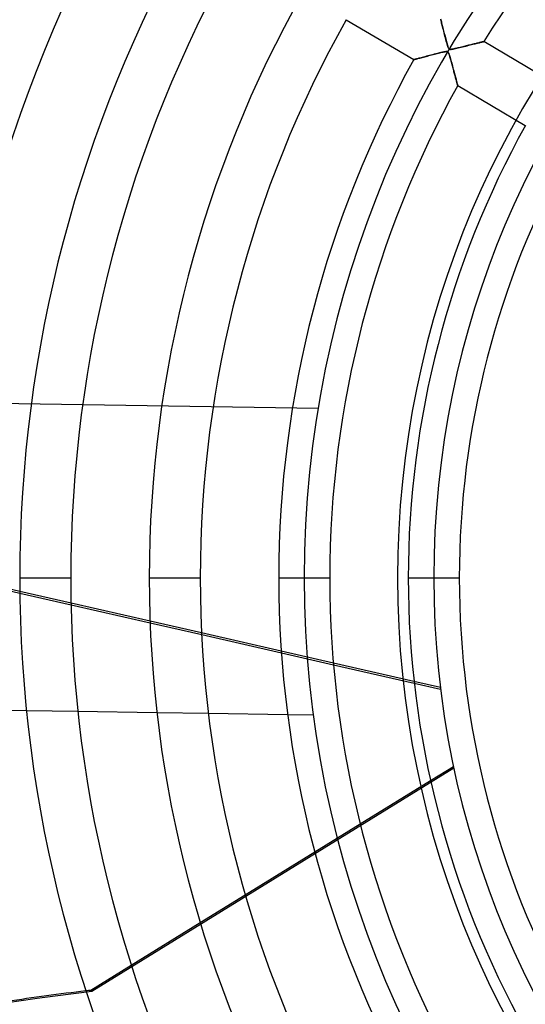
# Model space of a CAD drawing. Header units: millimetres. Extents: x -625 to 625, y -625 to 625.
# Tile 13 of 56: x -258 to -159, y -83 to 109. Entities that reach past the tile are written whole.
import ezdxf

# ---------------------------------------------------------------- set-up
doc = ezdxf.new("R2010")
doc.units = ezdxf.units.MM
doc.layers.add('HIDDEN', color=7, linetype='Continuous')
doc.layers.add('THICK', color=7, linetype='Continuous')

msp = doc.modelspace()

# ---------------------------------------------------------------- linework, layer by layer
at = {"layer": 'HIDDEN'}
for p, q in [((-175.93, 109.32), (-175.89, 109.14)), ((-175.89, 109.14), (-175.84, 108.95)), ((-175.84, 108.95), (-175.79, 108.74)), ((-175.79, 108.74), (-175.73, 108.52)), ((-175.73, 108.52), (-175.67, 108.29)), ((-175.67, 108.29), (-175.61, 108.04)), ((-175.61, 108.04), (-175.55, 107.79)), ((-175.55, 107.79), (-175.49, 107.53)), ((-175.49, 107.53), (-175.42, 107.26)), ((-175.42, 107.26), (-175.35, 106.99)), ((-175.35, 106.99), (-175.28, 106.72)), ((-175.28, 106.72), (-175.21, 106.45)), ((-175.21, 106.45), (-175.14, 106.18)), ((-175.14, 106.18), (-175.07, 105.91)), ((-175.07, 105.91), (-175, 105.64)), ((-175, 105.64), (-174.94, 105.38)), ((-174.94, 105.38), (-174.87, 105.12)), ((-174.87, 105.12), (-174.8, 104.87)), ((-174.8, 104.87), (-174.74, 104.63)), ((-174.74, 104.63), (-174.67, 104.4)), ((-174.67, 104.4), (-174.61, 104.2)), ((-174.61, 104.2), (-174.55, 104.01)), ((-174.55, 104.01), (-174.5, 103.85)), ((-171.32, 103.93), (-171.01, 104)), ((-171.01, 104), (-170.72, 104.07)), ((-170.72, 104.07), (-170.43, 104.14)), ((-170.43, 104.14), (-170.16, 104.21)), ((-170.16, 104.21), (-169.9, 104.28)), ((-169.9, 104.28), (-169.64, 104.34)), ((-169.64, 104.34), (-169.4, 104.4)), ((-169.4, 104.4), (-169.17, 104.45)), ((-169.17, 104.45), (-168.95, 104.51)), ((-168.95, 104.51), (-168.74, 104.56)), ((-168.74, 104.56), (-168.54, 104.61)), ((-168.54, 104.61), (-168.36, 104.65)), ((-168.36, 104.65), (-168.19, 104.69)), ((-168.19, 104.69), (-168.03, 104.73)), ((-168.03, 104.73), (-167.89, 104.77)), ((-167.89, 104.77), (-167.77, 104.79)), ((-167.77, 104.79), (-167.67, 104.82)), ((-167.67, 104.82), (-167.6, 104.84)), ((-167.6, 104.84), (-167.54, 104.85)), ((-167.54, 104.85), (-167.5, 104.86)), ((-167.5, 104.86), (-167.49, 104.86)), ((-178.43, 102.07), (-178.72, 101.99)), ((-178.13, 102.14), (-178.43, 102.07)), ((-177.82, 102.22), (-178.13, 102.14)), ((-177.51, 102.3), (-177.82, 102.22)), ((-177.19, 102.39), (-177.51, 102.3)), ((-176.86, 102.47), (-177.19, 102.39)), ((-176.52, 102.56), (-176.86, 102.47)), ((-176.18, 102.64), (-176.52, 102.56)), ((-175.87, 102.72), (-176.18, 102.64)), ((-175.58, 102.78), (-175.87, 102.72)), ((-175.32, 102.84), (-175.58, 102.78)), ((-175.11, 102.88), (-175.32, 102.84)), ((-174.93, 102.9), (-175.11, 102.88)), ((-174.8, 102.91), (-174.93, 102.9)), ((-174.71, 102.91), (-174.8, 102.91)), ((-174.63, 102.89), (-174.71, 102.91)), ((-174.56, 102.87), (-174.63, 102.89)), ((-174.5, 102.83), (-174.56, 102.87)), ((-174.5, 103.85), (-174.45, 103.71)), ((-174.45, 102.77), (-174.5, 102.83)), ((-174.45, 103.71), (-174.4, 103.6)), ((-174.4, 102.7), (-174.45, 102.77)), ((-174.4, 103.6), (-174.34, 103.52)), ((-174.35, 102.6), (-174.4, 102.7)), ((-174.3, 102.49), (-174.35, 102.6)), ((-174.34, 103.52), (-174.29, 103.45)), ((-174.25, 102.35), (-174.3, 102.49)), ((-174.29, 103.45), (-174.23, 103.41)), ((-174.2, 102.21), (-174.25, 102.35)), ((-174.23, 103.41), (-174.16, 103.38)), ((-174.16, 102.05), (-174.2, 102.21)), ((-174.16, 103.38), (-174.09, 103.36)), ((-174.1, 101.88), (-174.16, 102.05)), ((-174.09, 103.36), (-174, 103.35)), ((-174, 103.35), (-173.89, 103.35)), ((-173.89, 103.35), (-173.77, 103.37)), ((-173.77, 103.37), (-173.62, 103.39)), ((-173.62, 103.39), (-173.45, 103.42)), ((-173.45, 103.42), (-173.26, 103.46)), ((-173.26, 103.46), (-173.03, 103.51)), ((-173.03, 103.51), (-172.79, 103.57)), ((-172.79, 103.57), (-172.52, 103.63)), ((-172.52, 103.63), (-172.24, 103.7)), ((-172.24, 103.7), (-171.94, 103.77)), ((-171.94, 103.77), (-171.63, 103.85)), ((-171.63, 103.85), (-171.32, 103.93)), ((-181.16, 101.34), (-181.17, 101.34)), ((-181.13, 101.35), (-181.16, 101.34)), ((-181.08, 101.36), (-181.13, 101.35)), ((-181, 101.38), (-181.08, 101.36)), ((-180.9, 101.41), (-181, 101.38)), ((-180.79, 101.44), (-180.9, 101.41)), ((-180.66, 101.48), (-180.79, 101.44)), ((-180.51, 101.52), (-180.66, 101.48)), ((-180.34, 101.56), (-180.51, 101.52)), ((-180.16, 101.61), (-180.34, 101.56)), ((-179.96, 101.66), (-180.16, 101.61)), ((-179.74, 101.72), (-179.96, 101.66)), ((-179.51, 101.78), (-179.74, 101.72)), ((-179.26, 101.85), (-179.51, 101.78)), ((-178.99, 101.92), (-179.26, 101.85)), ((-178.72, 101.99), (-178.99, 101.92)), ((-174.05, 101.7), (-174.1, 101.88)), ((-174, 101.5), (-174.05, 101.7)), ((-173.94, 101.29), (-174, 101.5)), ((-173.88, 101.06), (-173.94, 101.29)), ((-173.81, 100.83), (-173.88, 101.06)), ((-173.75, 100.59), (-173.81, 100.83)), ((-173.68, 100.35), (-173.75, 100.59)), ((-173.62, 100.12), (-173.68, 100.35)), ((-173.56, 99.89), (-173.62, 100.12)), ((-173.5, 99.65), (-173.56, 99.89)), ((-173.44, 99.43), (-173.5, 99.65)), ((-173.38, 99.2), (-173.44, 99.43)), ((-173.32, 98.98), (-173.38, 99.2)), ((-173.26, 98.77), (-173.32, 98.98)), ((-173.2, 98.55), (-173.26, 98.77)), ((-173.15, 98.35), (-173.2, 98.55)), ((-173.09, 98.15), (-173.15, 98.35)), ((-173.04, 97.95), (-173.09, 98.15)), ((-172.99, 97.76), (-173.04, 97.95)), ((-172.94, 97.58), (-172.99, 97.76)), ((-172.89, 97.4), (-172.94, 97.58)), ((-172.85, 97.24), (-172.89, 97.4)), ((-172.81, 97.08), (-172.85, 97.24)), ((-172.77, 96.94), (-172.81, 97.08)), ((-172.73, 96.8), (-172.77, 96.94)), ((-172.7, 96.68), (-172.73, 96.8)), ((-172.67, 96.57), (-172.7, 96.68)), ((-172.64, 96.48), (-172.67, 96.57)), ((-172.62, 96.4), (-172.64, 96.48)), ((-172.6, 96.34), (-172.62, 96.4)), ((-172.59, 96.29), (-172.6, 96.34)), ((-172.58, 96.26), (-172.59, 96.29)), ((-172.58, 96.26), (-172.58, 96.26)), ((-199.87, 33.14), (-443.45, 36.97)), ((-199.87, 33.14), (-199.87, 33.14)), ((-258.24, 0), (-248.26, 0)), ((-232.91, 0), (-222.94, 0)), ((-207.59, 0), (-197.61, 0)), ((-182.26, 0), (-172.28, 0)), ((-202.6, 0), (-202.6, 0)), ((-202.6, 0), (-202.6, 0)), ((-177.28, 0), (-177.28, 0)), ((-177.28, 0), (-177.28, 0)), ((-248.21, -4.92), (-258.23, -2.64)), ((-258.22, -2.96), (-248.2, -5.25)), ((-222.68, -10.75), (-232.76, -8.45)), ((-232.75, -8.77), (-222.66, -11.08)), ((-196.91, -16.63), (-207.1, -14.31)), ((-207.07, -14.63), (-196.88, -16.96)), ((-175.98, -21.41), (-181.14, -20.23)), ((-181.1, -20.56), (-175.94, -21.74)), ((-246.88, -26.13), (-256.93, -25.97)), ((-221.35, -26.53), (-231.42, -26.37)), ((-200.81, -26.85), (-205.86, -26.77)), ((-200.81, -26.85), (-200.81, -26.85)), ((-173.32, -37.22), (-244.14, -80.88)), ((-173.39, -36.9), (-177.89, -39.67)), ((-191.65, -48.16), (-200.54, -53.64)), ((-214.14, -62.02), (-222.94, -67.44)), ((-236.42, -75.76), (-244.34, -80.64)), ((-244.34, -80.64), (-244.14, -80.88))]:
    msp.add_line(p, q, dxfattribs=at)
for radius, start, end in [(506.5, 0, 180), (502.5, 0, 180), (450, 0, 180), (202.6, 0, 180), (184.35, 90, 270), (177.28, 90, 180), (506.5, 180, 0), (450, 180, 0), (177.28, 180, 270), (502.5, 180, 0), (202.6, 180, 0)]:
    msp.add_arc((0, 0), radius, start, end, dxfattribs=at)
for centre, major_axis, start_param, end_param in [((-203.63, -480.22), (-316.8, -252.64), -2.13685, -2.134472), ((-203.44, -480.47), (316.8, 252.64), 1.004743, 1.570796)]:
    msp.add_ellipse(centre, major_axis=major_axis, ratio=0.987688, start_param=start_param, end_param=end_param, dxfattribs=at)
at = {"layer": 'THICK'}
for p, q in [((-194.39, 109.15), (-181.17, 101.34)), ((-175.88, 109.11), (-175.92, 109.28)), ((-175.83, 108.92), (-175.88, 109.11)), ((-175.78, 108.72), (-175.83, 108.92)), ((-175.73, 108.5), (-175.78, 108.72)), ((-175.67, 108.27), (-175.73, 108.5)), ((-175.61, 108.02), (-175.67, 108.27)), ((-175.54, 107.75), (-175.61, 108.02)), ((-175.47, 107.48), (-175.54, 107.75)), ((-175.4, 107.19), (-175.47, 107.48)), ((-175.32, 106.89), (-175.4, 107.19)), ((-175.25, 106.58), (-175.32, 106.89)), ((-175.17, 106.27), (-175.25, 106.58)), ((-175.08, 105.94), (-175.17, 106.27)), ((-175, 105.61), (-175.08, 105.94)), ((-174.91, 105.28), (-175, 105.61)), ((-174.82, 104.94), (-174.91, 105.28)), ((-174.74, 104.63), (-174.82, 104.94)), ((-174.65, 104.34), (-174.74, 104.63)), ((-174.58, 104.09), (-174.65, 104.34)), ((-174.51, 103.88), (-174.58, 104.09)), ((-171.14, 103.97), (-171.38, 103.91)), ((-170.91, 104.03), (-171.14, 103.97)), ((-170.68, 104.08), (-170.91, 104.03)), ((-170.46, 104.14), (-170.68, 104.08)), ((-170.24, 104.19), (-170.46, 104.14)), ((-170.02, 104.25), (-170.24, 104.19)), ((-169.8, 104.3), (-170.02, 104.25)), ((-169.6, 104.35), (-169.8, 104.3)), ((-169.39, 104.4), (-169.6, 104.35)), ((-169.2, 104.45), (-169.39, 104.4)), ((-169.01, 104.49), (-169.2, 104.45)), ((-168.82, 104.54), (-169.01, 104.49)), ((-168.65, 104.58), (-168.82, 104.54)), ((-168.48, 104.62), (-168.65, 104.58)), ((-168.32, 104.66), (-168.48, 104.62)), ((-168.18, 104.7), (-168.32, 104.66)), ((-168.04, 104.73), (-168.18, 104.7)), ((-167.92, 104.76), (-168.04, 104.73)), ((-167.81, 104.79), (-167.92, 104.76)), ((-167.72, 104.81), (-167.81, 104.79)), ((-167.64, 104.83), (-167.72, 104.81)), ((-167.57, 104.84), (-167.64, 104.83)), ((-167.53, 104.85), (-167.57, 104.84)), ((-167.5, 104.86), (-167.53, 104.85)), ((-167.49, 104.86), (-167.5, 104.86)), ((-154.28, 97.05), (-167.49, 104.86)), ((-178.77, 101.98), (-178.5, 102.05)), ((-178.5, 102.05), (-178.23, 102.12)), ((-178.23, 102.12), (-177.96, 102.19)), ((-177.96, 102.19), (-177.69, 102.26)), ((-177.69, 102.26), (-177.42, 102.33)), ((-177.42, 102.33), (-177.15, 102.4)), ((-177.15, 102.4), (-176.88, 102.47)), ((-176.88, 102.47), (-176.62, 102.53)), ((-176.62, 102.53), (-176.36, 102.6)), ((-176.36, 102.6), (-176.11, 102.66)), ((-176.11, 102.66), (-175.87, 102.72)), ((-175.87, 102.72), (-175.64, 102.77)), ((-175.64, 102.77), (-175.43, 102.82)), ((-175.43, 102.82), (-175.24, 102.85)), ((-175.24, 102.85), (-175.07, 102.88)), ((-175.07, 102.88), (-174.93, 102.9)), ((-174.93, 102.9), (-174.8, 102.91)), ((-174.8, 102.91), (-174.7, 102.91)), ((-174.7, 102.91), (-174.62, 102.89)), ((-174.62, 102.89), (-174.55, 102.86)), ((-174.55, 102.86), (-174.49, 102.82)), ((-174.45, 103.72), (-174.51, 103.88)), ((-174.49, 102.82), (-174.44, 102.76)), ((-174.39, 103.6), (-174.45, 103.72)), ((-174.44, 102.76), (-174.39, 102.69)), ((-174.34, 103.52), (-174.39, 103.6)), ((-174.39, 102.69), (-174.34, 102.59)), ((-174.29, 103.46), (-174.34, 103.52)), ((-174.34, 102.59), (-174.3, 102.48)), ((-174.3, 102.48), (-174.25, 102.34)), ((-174.24, 103.41), (-174.29, 103.46)), ((-174.25, 102.34), (-174.19, 102.17)), ((-174.18, 103.38), (-174.24, 103.41)), ((-174.19, 102.17), (-174.13, 101.98)), ((-174.1, 103.36), (-174.18, 103.38)), ((-174.01, 103.35), (-174.1, 103.36)), ((-173.91, 103.35), (-174.01, 103.35)), ((-173.78, 103.37), (-173.91, 103.35)), ((-173.64, 103.39), (-173.78, 103.37)), ((-173.49, 103.42), (-173.64, 103.39)), ((-173.33, 103.45), (-173.49, 103.42)), ((-173.16, 103.49), (-173.33, 103.45)), ((-172.97, 103.53), (-173.16, 103.49)), ((-172.77, 103.57), (-172.97, 103.53)), ((-172.56, 103.63), (-172.77, 103.57)), ((-172.33, 103.68), (-172.56, 103.63)), ((-172.09, 103.74), (-172.33, 103.68)), ((-171.85, 103.8), (-172.09, 103.74)), ((-171.61, 103.85), (-171.85, 103.8)), ((-171.38, 103.91), (-171.61, 103.85)), ((-181.17, 101.34), (-181.16, 101.34)), ((-181.16, 101.34), (-181.12, 101.35)), ((-181.12, 101.35), (-181.05, 101.37)), ((-181.05, 101.37), (-180.96, 101.4)), ((-180.96, 101.4), (-180.84, 101.43)), ((-180.84, 101.43), (-180.71, 101.46)), ((-180.71, 101.46), (-180.55, 101.51)), ((-180.55, 101.51), (-180.37, 101.55)), ((-180.37, 101.55), (-180.18, 101.6)), ((-180.18, 101.6), (-179.98, 101.66)), ((-179.98, 101.66), (-179.76, 101.72)), ((-179.76, 101.72), (-179.52, 101.78)), ((-179.52, 101.78), (-179.28, 101.84)), ((-179.28, 101.84), (-179.03, 101.91)), ((-179.03, 101.91), (-178.77, 101.98)), ((-174.13, 101.98), (-174.07, 101.76)), ((-174.07, 101.76), (-174, 101.52)), ((-174, 101.52), (-173.93, 101.26)), ((-173.93, 101.26), (-173.85, 100.98)), ((-173.85, 100.98), (-173.77, 100.68)), ((-173.77, 100.68), (-173.69, 100.37)), ((-173.69, 100.37), (-173.6, 100.06)), ((-173.6, 100.06), (-173.52, 99.76)), ((-173.52, 99.76), (-173.45, 99.46)), ((-173.45, 99.46), (-173.37, 99.18)), ((-173.37, 99.18), (-173.3, 98.91)), ((-173.3, 98.91), (-173.23, 98.64)), ((-173.23, 98.64), (-173.16, 98.39)), ((-173.16, 98.39), (-173.09, 98.15)), ((-173.09, 98.15), (-173.03, 97.92)), ((-173.03, 97.92), (-172.97, 97.7)), ((-172.97, 97.7), (-172.92, 97.5)), ((-172.92, 97.5), (-172.86, 97.3)), ((-172.86, 97.3), (-172.81, 97.12)), ((-172.81, 97.12), (-172.77, 96.95)), ((-172.77, 96.95), (-172.73, 96.79)), ((-172.73, 96.79), (-172.69, 96.66)), ((-172.69, 96.66), (-172.66, 96.54)), ((-172.66, 96.54), (-172.63, 96.44)), ((-172.63, 96.44), (-172.61, 96.36)), ((-172.61, 96.36), (-172.59, 96.3)), ((-172.59, 96.3), (-172.59, 96.27)), ((-172.59, 96.27), (-172.58, 96.26)), ((-172.58, 96.26), (-159.37, 88.44)), ((-258.23, -2.64), (-273.58, 0.87)), ((-273.58, 0.55), (-258.22, -2.96)), ((-258.24, 0), (-248.26, 0)), ((-232.91, 0), (-222.94, 0)), ((-207.59, 0), (-197.61, 0)), ((-182.26, 0), (-172.28, 0)), ((-232.76, -8.45), (-248.21, -4.92)), ((-248.2, -5.25), (-232.75, -8.77)), ((-207.1, -14.31), (-222.68, -10.75)), ((-222.66, -11.08), (-207.07, -14.63)), ((-181.14, -20.23), (-196.91, -16.63)), ((-196.88, -16.96), (-181.1, -20.56)), ((-256.93, -25.97), (-272.37, -25.72)), ((-231.42, -26.37), (-246.88, -26.13)), ((-205.86, -26.77), (-221.35, -26.53)), ((-177.89, -39.67), (-191.65, -48.16)), ((-200.54, -53.64), (-214.14, -62.02)), ((-222.94, -67.44), (-236.42, -75.76))]:
    msp.add_line(p, q, dxfattribs=at)
for radius, start, end in [(556.5, 0, 180), (501.5, 0, 180), (197.61, 91.4499, 147.9501), (283.56, 150.4103, 180), (273.58, 150.4472, 180), (258.24, 150.5094, 180), (248.26, 150.554, 180), (232.91, 150.6301, 180), (222.94, 150.6851, 180), (207.59, 150.7801, 180), (197.61, 150.8499, 180), (182.26, 150.972, 180), (172.28, 151.0631, 180), (556.5, 180, 0), (501.5, 180, 0), (283.56, 180, 209.5897), (273.58, 180, 209.5528), (258.24, 180, 209.4906), (248.26, 180, 209.446), (232.91, 180, 209.3699), (222.94, 180, 209.3149), (207.59, 180, 209.2199), (197.61, 180, 209.1501), (182.26, 180, 209.028), (172.28, 180, 208.9369)]:
    msp.add_arc((0, 0), radius, start, end, dxfattribs=at)
msp.add_ellipse((-203.63, -480.22), major_axis=(-316.8, -252.64), ratio=0.987688, start_param=-2.134472, end_param=-2.095862, dxfattribs=at)

doc.saveas('drawing.dxf')
